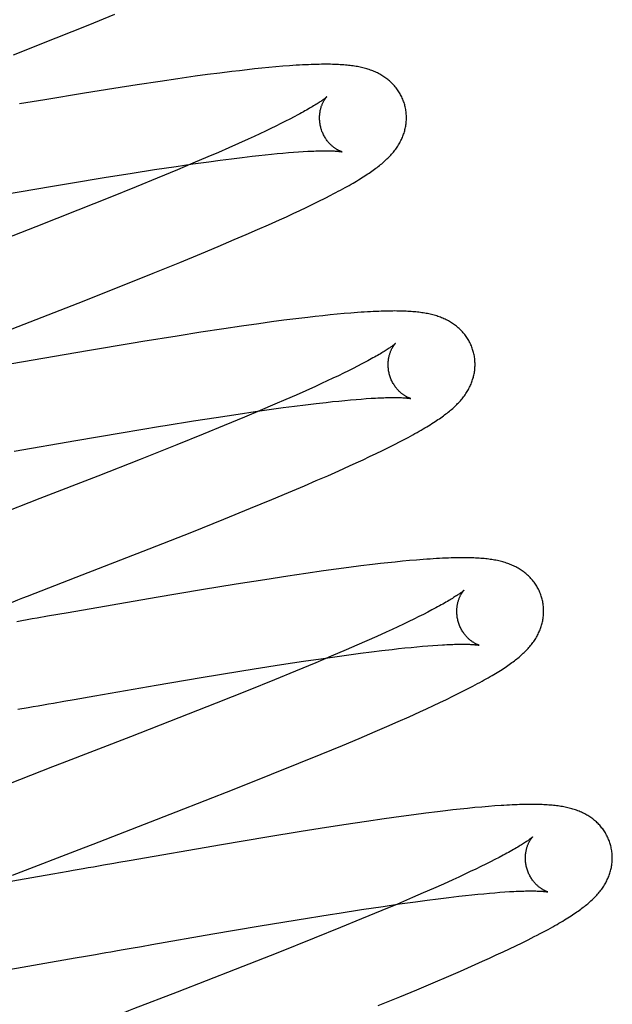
# Model space of a CAD drawing. Header units: inches. Extents: x 0 to 184, y 0 to 119.
# Tile 22 of 113: x 93 to 93.136, y 39.495 to 39.722. Entities that reach past the tile are written whole.
import ezdxf

# ---------------------------------------------------------------- set-up
doc = ezdxf.new("R2010")
doc.units = ezdxf.units.IN
doc.header["$LTSCALE"] = 10.121375
doc.header["$MEASUREMENT"] = 0
doc.linetypes.add('HIDDEN', pattern=[0.2, 0.1, -0.1])
doc.layers.add('DEFAULT_2', color=8, linetype='HIDDEN')

msp = doc.modelspace()

# ---------------------------------------------------------------- linework, layer by layer
at = {"layer": 'DEFAULT_2', "color": 8, "linetype": 'HIDDEN'}
for p, q in [((93.01571, 39.72067), (93.02183, 39.72317)), ((93.00832, 39.71771), (93.01571, 39.72067)), ((92.99851, 39.71383), (93.00832, 39.71771)), ((93.04603, 39.70963), (93.04321, 39.70927)), ((93.04877, 39.70997), (93.04603, 39.70963)), ((93.05055, 39.71018), (93.04877, 39.70997)), ((93.0523, 39.71038), (93.05055, 39.71018)), ((93.05401, 39.71057), (93.0523, 39.71038)), ((93.05568, 39.71074), (93.05401, 39.71057)), ((93.05731, 39.7109), (93.05568, 39.71074)), ((93.05892, 39.71105), (93.05731, 39.7109)), ((93.06051, 39.71118), (93.05892, 39.71105)), ((93.03227, 39.70772), (93.02701, 39.70693)), ((93.03636, 39.70832), (93.03227, 39.70772)), ((93.04032, 39.70888), (93.03636, 39.70832)), ((93.04321, 39.70927), (93.04032, 39.70888)), ((93.0149, 39.70501), (93.00573, 39.70349)), ((93.02159, 39.70608), (93.0149, 39.70501)), ((93.02701, 39.70693), (93.02159, 39.70608)), ((93.00573, 39.70349), (92.99989, 39.70251)), ((93.06111, 39.69853), (93.06004, 39.69799)), ((93.06213, 39.69905), (93.06111, 39.69853)), ((93.06309, 39.69954), (93.06213, 39.69905)), ((93.06399, 39.70002), (93.06309, 39.69954)), ((93.0565, 39.69627), (93.05521, 39.69567)), ((93.05773, 39.69686), (93.0565, 39.69627)), ((93.05891, 39.69744), (93.05773, 39.69686)), ((93.06004, 39.69799), (93.05891, 39.69744)), ((93.0525, 39.69441), (93.05033, 39.69343)), ((93.05388, 39.69505), (93.0525, 39.69441)), ((93.05521, 39.69567), (93.05388, 39.69505)), ((93.0457, 39.69138), (93.04324, 39.69032)), ((93.04806, 39.69242), (93.0457, 39.69138)), ((93.05033, 39.69343), (93.04806, 39.69242)), ((93.06055, 39.69121), (93.0618, 39.69132)), ((93.0618, 39.69132), (93.063, 39.69141)), ((93.063, 39.69141), (93.06413, 39.69149)), ((93.06413, 39.69149), (93.06522, 39.69156)), ((93.03978, 39.6887), (93.04346, 39.68922)), ((93.04324, 39.69032), (93.03982, 39.68885)), ((93.04346, 39.68922), (93.04611, 39.68957)), ((93.04611, 39.68957), (93.04867, 39.6899)), ((93.04867, 39.6899), (93.05113, 39.69021)), ((93.05113, 39.69021), (93.05349, 39.69049)), ((93.05349, 39.69049), (93.055, 39.69066)), ((93.055, 39.69066), (93.05647, 39.69081)), ((93.05647, 39.69081), (93.05788, 39.69096)), ((93.05788, 39.69096), (93.05924, 39.69109)), ((93.05924, 39.69109), (93.06055, 39.69121)), ((93.02581, 39.6866), (93.03098, 39.6874)), ((93.03098, 39.6874), (93.03595, 39.68815)), ((93.03625, 39.68735), (93.03159, 39.68542)), ((93.03595, 39.68815), (93.03978, 39.6887)), ((93.03982, 39.68885), (93.03625, 39.68735)), ((93.01162, 39.6843), (93.01938, 39.68557)), ((93.01938, 39.68557), (93.02581, 39.6866)), ((93.03159, 39.68542), (93.02674, 39.68343)), ((92.99667, 39.68176), (93.00708, 39.68354)), ((93.00708, 39.68354), (93.01162, 39.6843)), ((93.02674, 39.68343), (93.0207, 39.68099)), ((93.0207, 39.68099), (93.01337, 39.67807)), ((93.06738, 39.67942), (93.06882, 39.68013)), ((93.06882, 39.68013), (93.07022, 39.68083)), ((93.07022, 39.68083), (93.07152, 39.68149)), ((93.01337, 39.67807), (93.00364, 39.67423)), ((93.06291, 39.67729), (93.06443, 39.67801)), ((93.06443, 39.67801), (93.06592, 39.67872)), ((93.06592, 39.67872), (93.06738, 39.67942)), ((93.05725, 39.67472), (93.05973, 39.67584)), ((93.05973, 39.67584), (93.06134, 39.67657)), ((93.06134, 39.67657), (93.06291, 39.67729)), ((93.00364, 39.67423), (92.99142, 39.66947)), ((93.05206, 39.67244), (93.05469, 39.67359)), ((93.05469, 39.67359), (93.05725, 39.67472)), ((93.04563, 39.6697), (93.04935, 39.67128)), ((93.04935, 39.67128), (93.05206, 39.67244)), ((93.04178, 39.66809), (93.04563, 39.6697)), ((93.03682, 39.66605), (93.04178, 39.66809)), ((93.03066, 39.66354), (93.03682, 39.66605)), ((93.02324, 39.66057), (93.03066, 39.66354)), ((93.0134, 39.65668), (93.02324, 39.66057)), ((92.99546, 39.64969), (93.0134, 39.65668)), ((93.06354, 39.65306), (93.06078, 39.65271)), ((93.06623, 39.65338), (93.06354, 39.65306)), ((93.06797, 39.65358), (93.06623, 39.65338)), ((93.06969, 39.65377), (93.06797, 39.65358)), ((93.07137, 39.65394), (93.06969, 39.65377)), ((93.07301, 39.6541), (93.07137, 39.65394)), ((93.0746, 39.65425), (93.07301, 39.6541)), ((93.07618, 39.65438), (93.0746, 39.65425)), ((93.04691, 39.65076), (93.04162, 39.64996)), ((93.05103, 39.65137), (93.04691, 39.65076)), ((93.05502, 39.65193), (93.05103, 39.65137)), ((93.05794, 39.65233), (93.05502, 39.65193)), ((93.06078, 39.65271), (93.05794, 39.65233)), ((93.03617, 39.6491), (93.02833, 39.64783)), ((93.04162, 39.64996), (93.03617, 39.6491)), ((93.02604, 39.64746), (93.01559, 39.6457)), ((93.02833, 39.64783), (93.02604, 39.64746)), ((93.01559, 39.6457), (92.99543, 39.64222)), ((93.0767, 39.64163), (93.07562, 39.64109)), ((93.07773, 39.64216), (93.0767, 39.64163)), ((93.0787, 39.64266), (93.07773, 39.64216)), ((93.07961, 39.64314), (93.0787, 39.64266)), ((93.07205, 39.63937), (93.07075, 39.63876)), ((93.07329, 39.63996), (93.07205, 39.63937)), ((93.07448, 39.64054), (93.07329, 39.63996)), ((93.07562, 39.64109), (93.07448, 39.64054)), ((93.06802, 39.6375), (93.06584, 39.63651)), ((93.06941, 39.63814), (93.06802, 39.6375)), ((93.07075, 39.63876), (93.06941, 39.63814)), ((93.06356, 39.6355), (93.06118, 39.63446)), ((93.06584, 39.63651), (93.06356, 39.6355)), ((93.07856, 39.6346), (93.07972, 39.63469)), ((93.07972, 39.63469), (93.08082, 39.63476)), ((93.05871, 39.63339), (93.05528, 39.63192)), ((93.0579, 39.63224), (93.06061, 39.63261)), ((93.06118, 39.63446), (93.05871, 39.63339)), ((93.06061, 39.63261), (93.06323, 39.63295)), ((93.06323, 39.63295), (93.06575, 39.63327)), ((93.06575, 39.63327), (93.06816, 39.63356)), ((93.06816, 39.63356), (93.07048, 39.63383)), ((93.07048, 39.63383), (93.07196, 39.63399)), ((93.07196, 39.63399), (93.07338, 39.63414)), ((93.07338, 39.63414), (93.07476, 39.63427)), ((93.07476, 39.63427), (93.07608, 39.6344)), ((93.07608, 39.6344), (93.07735, 39.63451)), ((93.07735, 39.63451), (93.07856, 39.6346)), ((93.03995, 39.62955), (93.0452, 39.63037)), ((93.0452, 39.63037), (93.05025, 39.63114)), ((93.0517, 39.63042), (93.04703, 39.62848)), ((93.05025, 39.63114), (93.05415, 39.63171)), ((93.05528, 39.63192), (93.0517, 39.63042)), ((93.05415, 39.63171), (93.0579, 39.63224)), ((93.03344, 39.6285), (93.03995, 39.62955)), ((93.04703, 39.62848), (93.04217, 39.62649)), ((93.01286, 39.62504), (93.02331, 39.62682)), ((93.04217, 39.62649), (93.03611, 39.62404)), ((92.99868, 39.62258), (93.01286, 39.62504)), ((93.03611, 39.62404), (93.02771, 39.6207)), ((93.08343, 39.62276), (93.08486, 39.62346)), ((93.08486, 39.62346), (93.08624, 39.62415)), ((93.08624, 39.62415), (93.08754, 39.62482)), ((93.07897, 39.62063), (93.08049, 39.62134)), ((93.08049, 39.62134), (93.08197, 39.62205)), ((93.08197, 39.62205), (93.08343, 39.62276)), ((93.02771, 39.6207), (93.01793, 39.61685)), ((93.07337, 39.61808), (93.07583, 39.61919)), ((93.07583, 39.61919), (93.07742, 39.61991)), ((93.07742, 39.61991), (93.07897, 39.62063)), ((93.01793, 39.61685), (93.00458, 39.61166)), ((93.06821, 39.61581), (93.07083, 39.61695)), ((93.07083, 39.61695), (93.07337, 39.61808)), ((93.06181, 39.61308), (93.06551, 39.61465)), ((93.06551, 39.61465), (93.06821, 39.61581)), ((93.05799, 39.61147), (93.06181, 39.61308)), ((93.05306, 39.60944), (93.05799, 39.61147)), ((93.04693, 39.60694), (93.05306, 39.60944)), ((93.03954, 39.60398), (93.04693, 39.60694)), ((93.02974, 39.6001), (93.03954, 39.60398)), ((93.01298, 39.59357), (93.02974, 39.6001)), ((93.07846, 39.59616), (93.07567, 39.5958)), ((93.08118, 39.59649), (93.07846, 39.59616)), ((93.08295, 39.5967), (93.08118, 39.59649)), ((93.08469, 39.59689), (93.08295, 39.5967)), ((93.08638, 39.59707), (93.08469, 39.59689)), ((93.08803, 39.59724), (93.08638, 39.59707)), ((93.08965, 39.59739), (93.08803, 39.59724)), ((93.09125, 39.59753), (93.08965, 39.59739)), ((93.06168, 39.59382), (93.05635, 39.593)), ((93.06583, 39.59443), (93.06168, 39.59382)), ((93.06986, 39.59501), (93.06583, 39.59443)), ((93.0728, 39.59542), (93.06986, 39.59501)), ((93.07567, 39.5958), (93.0728, 39.59542)), ((93.04975, 39.59196), (93.04182, 39.59066)), ((93.05635, 39.593), (93.04975, 39.59196)), ((93.04182, 39.59066), (93.03135, 39.5889)), ((93.03135, 39.5889), (93.01115, 39.58541)), ((93.00877, 39.585), (93.00639, 39.58458)), ((93.01115, 39.58541), (93.00877, 39.585)), ((93.09286, 39.58503), (93.0918, 39.5845)), ((93.09387, 39.58555), (93.09286, 39.58503)), ((93.09482, 39.58604), (93.09387, 39.58555)), ((93.09571, 39.58652), (93.09482, 39.58604)), ((93.00639, 39.58458), (93.00402, 39.58417)), ((93.08827, 39.58278), (93.087, 39.58218)), ((93.0895, 39.58337), (93.08827, 39.58278)), ((93.09068, 39.58394), (93.0895, 39.58337)), ((93.0918, 39.5845), (93.09068, 39.58394)), ((93.08429, 39.58093), (93.08213, 39.57995)), ((93.08567, 39.58156), (93.08429, 39.58093)), ((93.087, 39.58218), (93.08567, 39.58156)), ((93.07987, 39.57894), (93.07751, 39.5779)), ((93.08213, 39.57995), (93.07987, 39.57894)), ((93.07505, 39.57683), (93.07164, 39.57537)), ((93.07299, 39.57535), (93.07572, 39.57573)), ((93.07751, 39.5779), (93.07505, 39.57683)), ((93.07572, 39.57573), (93.07835, 39.57608)), ((93.07835, 39.57608), (93.08089, 39.5764)), ((93.08089, 39.5764), (93.08333, 39.5767)), ((93.08333, 39.5767), (93.08567, 39.57697)), ((93.08567, 39.57697), (93.08716, 39.57714)), ((93.08716, 39.57714), (93.08861, 39.57729)), ((93.08861, 39.57729), (93.09001, 39.57743)), ((93.09001, 39.57743), (93.09135, 39.57756)), ((93.09135, 39.57756), (93.09264, 39.57767)), ((93.09264, 39.57767), (93.09387, 39.57778)), ((93.09387, 39.57778), (93.09505, 39.57786)), ((93.09505, 39.57786), (93.09616, 39.57794)), ((93.0539, 39.57246), (93.06023, 39.57346)), ((93.06023, 39.57346), (93.0653, 39.57424)), ((93.06807, 39.57387), (93.06342, 39.57194)), ((93.0653, 39.57424), (93.06922, 39.57481)), ((93.07164, 39.57537), (93.06807, 39.57387)), ((93.06922, 39.57481), (93.07299, 39.57535)), ((93.04172, 39.57047), (93.05064, 39.57194)), ((93.05064, 39.57194), (93.0539, 39.57246)), ((93.06342, 39.57194), (93.05857, 39.56995)), ((93.03137, 39.56872), (93.04172, 39.57047)), ((93.05857, 39.56995), (93.05252, 39.5675)), ((93.01725, 39.56627), (93.03137, 39.56872)), ((93.05252, 39.5675), (93.0452, 39.56458)), ((93.09964, 39.56617), (93.10104, 39.56686)), ((93.10104, 39.56686), (93.10237, 39.56754)), ((93.10237, 39.56754), (93.10362, 39.56818)), ((93.00778, 39.56462), (93.01014, 39.56503)), ((93.01014, 39.56503), (93.01251, 39.56545)), ((93.01251, 39.56545), (93.01725, 39.56627)), ((93.0452, 39.56458), (93.03655, 39.56117)), ((93.09515, 39.56402), (93.09667, 39.56474)), ((93.09667, 39.56474), (93.09817, 39.56545)), ((93.09817, 39.56545), (93.09964, 39.56617)), ((92.99955, 39.56318), (93.00189, 39.56359)), ((93.08957, 39.56147), (93.09202, 39.56257)), ((93.09202, 39.56257), (93.0936, 39.5633)), ((93.0936, 39.5633), (93.09515, 39.56402)), ((93.03655, 39.56117), (93.02546, 39.55684)), ((93.08443, 39.5592), (93.08704, 39.56035)), ((93.08704, 39.56035), (93.08957, 39.56147)), ((93.07804, 39.55647), (93.08174, 39.55804)), ((93.08174, 39.55804), (93.08443, 39.5592)), ((93.07423, 39.55487), (93.07804, 39.55647)), ((93.0693, 39.55283), (93.07423, 39.55487)), ((93.05792, 39.54822), (93.06421, 39.55076)), ((93.06421, 39.55076), (93.0693, 39.55283)), ((93.00752, 39.5499), (92.98892, 39.54269)), ((93.04928, 39.54479), (93.05792, 39.54822)), ((93.03594, 39.53956), (93.04928, 39.54479)), ((93.01684, 39.53216), (93.03594, 39.53956)), ((93.09614, 39.5396), (93.09341, 39.53926)), ((93.09791, 39.53981), (93.09614, 39.5396)), ((93.09965, 39.54001), (93.09791, 39.53981)), ((93.10134, 39.54019), (93.09965, 39.54001)), ((93.10301, 39.54037), (93.10134, 39.54019)), ((93.10466, 39.54053), (93.10301, 39.54037)), ((93.10628, 39.54068), (93.10466, 39.54053)), ((93.10784, 39.54081), (93.10628, 39.54068)), ((93.10933, 39.54092), (93.10784, 39.54081)), ((93.07975, 39.53737), (93.07452, 39.53658)), ((93.0838, 39.53796), (93.07975, 39.53737)), ((93.08774, 39.53851), (93.0838, 39.53796)), ((93.09062, 39.5389), (93.08774, 39.53851)), ((93.09341, 39.53926), (93.09062, 39.5389)), ((93.06472, 39.53503), (93.05683, 39.53374)), ((93.06913, 39.53574), (93.06472, 39.53503)), ((93.07452, 39.53658), (93.06913, 39.53574)), ((93.05683, 39.53374), (93.04641, 39.53199)), ((93.04641, 39.53199), (93.02515, 39.52831)), ((93.02515, 39.52831), (93.02279, 39.5279)), ((93.10932, 39.52858), (93.1083, 39.52806)), ((93.11029, 39.52908), (93.10932, 39.52858)), ((93.1112, 39.52956), (93.11029, 39.52908)), ((93.01108, 39.52585), (93.00762, 39.52524)), ((93.10489, 39.52639), (93.10365, 39.5258)), ((93.10608, 39.52696), (93.10489, 39.52639)), ((93.10722, 39.52752), (93.10608, 39.52696)), ((93.1083, 39.52806), (93.10722, 39.52752)), ((93.00762, 39.52524), (92.99417, 39.52291)), ((93.09962, 39.52393), (93.09745, 39.52294)), ((93.10101, 39.52456), (93.09962, 39.52393)), ((93.10236, 39.52519), (93.10101, 39.52456)), ((93.10365, 39.5258), (93.10236, 39.52519)), ((93.09517, 39.52193), (93.09279, 39.52089)), ((93.09745, 39.52294), (93.09517, 39.52193)), ((93.09032, 39.51982), (93.08689, 39.51835)), ((93.09279, 39.52089), (93.09032, 39.51982)), ((93.09105, 39.51887), (93.09369, 39.51923)), ((93.09369, 39.51923), (93.09624, 39.51955)), ((93.09624, 39.51955), (93.09869, 39.51986)), ((93.09869, 39.51986), (93.10103, 39.52013)), ((93.10103, 39.52013), (93.10254, 39.5203)), ((93.10254, 39.5203), (93.10399, 39.52046)), ((93.10399, 39.52046), (93.1054, 39.5206)), ((93.1054, 39.5206), (93.10675, 39.52073)), ((93.10675, 39.52073), (93.10805, 39.52085)), ((93.10805, 39.52085), (93.10929, 39.52095)), ((93.10929, 39.52095), (93.11048, 39.52105)), ((93.11048, 39.52105), (93.11161, 39.52113)), ((93.11161, 39.52113), (93.11268, 39.5212)), ((93.07348, 39.51627), (93.07863, 39.51707)), ((93.07863, 39.51707), (93.08358, 39.51781)), ((93.08331, 39.51685), (93.07865, 39.51491)), ((93.08689, 39.51835), (93.08331, 39.51685)), ((93.08358, 39.51781), (93.08739, 39.51836)), ((93.08739, 39.51836), (93.09105, 39.51887)), ((93.05483, 39.51323), (93.0638, 39.51472)), ((93.0638, 39.51472), (93.07137, 39.51594)), ((93.07137, 39.51594), (93.07348, 39.51627)), ((93.07865, 39.51491), (93.07378, 39.51292)), ((93.04444, 39.51146), (93.05483, 39.51323)), ((93.07378, 39.51292), (93.06773, 39.51048)), ((93.03035, 39.50901), (93.04444, 39.51146)), ((93.06773, 39.51048), (93.05933, 39.50713)), ((93.11558, 39.50945), (93.11697, 39.51014)), ((93.11697, 39.51014), (93.11834, 39.51084)), ((93.02328, 39.50778), (93.02563, 39.50819)), ((93.02563, 39.50819), (93.02799, 39.5086)), ((93.02799, 39.5086), (93.03035, 39.50901)), ((93.11118, 39.50734), (93.11269, 39.50805)), ((93.11269, 39.50805), (93.11415, 39.50876)), ((93.11415, 39.50876), (93.11558, 39.50945)), ((92.99358, 39.50261), (93.01276, 39.50593)), ((93.01276, 39.50593), (93.01508, 39.50634)), ((93.01508, 39.50634), (93.01741, 39.50675)), ((93.05933, 39.50713), (93.04955, 39.50329)), ((93.10644, 39.50516), (93.10806, 39.5059)), ((93.10806, 39.5059), (93.10964, 39.50662)), ((93.10964, 39.50662), (93.11118, 39.50734)), ((93.04955, 39.50329), (93.0362, 39.49809)), ((93.10138, 39.50292), (93.10395, 39.50405)), ((93.10395, 39.50405), (93.10644, 39.50516)), ((93.09509, 39.50021), (93.09874, 39.50177)), ((93.09874, 39.50177), (93.10138, 39.50292)), ((93.08745, 39.49701), (93.09133, 39.49863)), ((93.09133, 39.49863), (93.09509, 39.50021)), ((93.08245, 39.49496), (93.08745, 39.49701))]:
    msp.add_line(p, q, dxfattribs=at)
for points in [[(93.08855, 39.70233), (93.08848, 39.70256), (93.0884, 39.70282), (93.08831, 39.70309), (93.08821, 39.70335), (93.0881, 39.70361), (93.08799, 39.70387), (93.08788, 39.70412), (93.08775, 39.70437), (93.08762, 39.70462), (93.08749, 39.70486), (93.08735, 39.7051), (93.0872, 39.70534), (93.08705, 39.70557), (93.08689, 39.7058), (93.08673, 39.70602), (93.08656, 39.70624), (93.08639, 39.70645), (93.08621, 39.70666), (93.08603, 39.70686), (93.08585, 39.70706), (93.08566, 39.70726), (93.08547, 39.70745), (93.08527, 39.70763), (93.08507, 39.70781), (93.08486, 39.70799), (93.08465, 39.70816), (93.08444, 39.70832), (93.08422, 39.70849), (93.084, 39.70864), (93.08377, 39.7088), (93.08354, 39.70895), (93.0833, 39.7091), (93.08305, 39.70924), (93.08281, 39.70938), (93.08255, 39.70952), (93.0823, 39.70965), (93.08204, 39.70977), (93.08177, 39.70989), (93.08151, 39.71), (93.08124, 39.71011), (93.08096, 39.71022), (93.08068, 39.71032), (93.0804, 39.71042), (93.08011, 39.71051), (93.07982, 39.7106), (93.07953, 39.71069), (93.07923, 39.71077), (93.07893, 39.71084), (93.07862, 39.71091), (93.07831, 39.71098), (93.07799, 39.71105), (93.07767, 39.71111), (93.07735, 39.71116), (93.07702, 39.71122), (93.07668, 39.71127), (93.07634, 39.71131), (93.076, 39.71136), (93.07564, 39.7114), (93.07528, 39.71143), (93.0749, 39.71147), (93.07452, 39.7115), (93.07413, 39.71153), (93.07372, 39.71156), (93.0733, 39.71158), (93.07287, 39.7116), (93.07242, 39.71161), (93.07196, 39.71163), (93.07149, 39.71164), (93.071, 39.71164), (93.07049, 39.71165), (93.06996, 39.71165), (93.06942, 39.71164), (93.06886, 39.71163), (93.06828, 39.71162), (93.06768, 39.7116), (93.06706, 39.71158), (93.06642, 39.71156), (93.06575, 39.71153), (93.06505, 39.71149), (93.06434, 39.71145), (93.0636, 39.71141), (93.06285, 39.71136), (93.06208, 39.71131), (93.06051, 39.71118)], [(93.07062, 39.70417), (93.07061, 39.70416), (93.0706, 39.70414), (93.07057, 39.70412), (93.07054, 39.7041), (93.07051, 39.70406), (93.07046, 39.70402), (93.0704, 39.70398), (93.07034, 39.70392), (93.07027, 39.70386), (93.07018, 39.7038), (93.07008, 39.70372), (93.06998, 39.70364), (93.06985, 39.70355), (93.06972, 39.70345), (93.06957, 39.70335), (93.06941, 39.70323), (93.06923, 39.70311), (93.06904, 39.70298), (93.06884, 39.70285), (93.06862, 39.70271), (93.06839, 39.70256), (93.06814, 39.7024), (93.06787, 39.70224), (93.0676, 39.70206), (93.0673, 39.70189), (93.06699, 39.70171), (93.06667, 39.70152), (93.06633, 39.70132), (93.06598, 39.70112), (93.06561, 39.70091), (93.06523, 39.7007), (93.06483, 39.70048), (93.06442, 39.70025), (93.06399, 39.70002)], [(93.06928, 39.69697), (93.06922, 39.69718), (93.06916, 39.69742), (93.06911, 39.69766), (93.06907, 39.69791), (93.06904, 39.69815), (93.06901, 39.69839), (93.06899, 39.69863), (93.06897, 39.69887), (93.06896, 39.6991), (93.06896, 39.69933), (93.06896, 39.69956), (93.06897, 39.69979), (93.06899, 39.70001), (93.06901, 39.70022), (93.06904, 39.70043), (93.06907, 39.70063), (93.0691, 39.70083), (93.06914, 39.70102), (93.06918, 39.70121), (93.06922, 39.70139), (93.06927, 39.70157), (93.06932, 39.70173), (93.06937, 39.7019), (93.06942, 39.70205), (93.06948, 39.7022), (93.06953, 39.70235), (93.06959, 39.70249), (93.06965, 39.70262), (93.06971, 39.70275), (93.06976, 39.70287), (93.06982, 39.70298), (93.06988, 39.7031), (93.06994, 39.7032), (93.07, 39.7033), (93.07005, 39.7034), (93.07011, 39.70349), (93.07016, 39.70357), (93.07021, 39.70365), (93.07027, 39.70372), (93.07031, 39.70379), (93.07036, 39.70385), (93.0704, 39.70391), (93.07044, 39.70396), (93.07048, 39.70401), (93.07052, 39.70405), (93.07054, 39.70408), (93.07057, 39.70411), (93.07059, 39.70413), (93.07061, 39.70415), (93.07062, 39.70416), (93.07062, 39.70417)], [(93.08352, 39.68899), (93.08377, 39.6892), (93.08401, 39.68942), (93.08425, 39.68963), (93.08448, 39.68985), (93.08471, 39.69007), (93.08493, 39.69029), (93.08514, 39.69052), (93.08535, 39.69074), (93.08555, 39.69097), (93.08575, 39.69119), (93.08594, 39.69142), (93.08613, 39.69165), (93.08631, 39.69189), (93.08648, 39.69212), (93.08665, 39.69236), (93.08682, 39.6926), (93.08697, 39.69284), (93.08713, 39.69308), (93.08727, 39.69332), (93.08741, 39.69357), (93.08755, 39.69382), (93.08768, 39.69407), (93.0878, 39.69432), (93.08791, 39.69457), (93.08802, 39.69482), (93.08813, 39.69507), (93.08822, 39.69532), (93.08831, 39.69558), (93.0884, 39.69583), (93.08848, 39.69609), (93.08855, 39.69635), (93.08862, 39.69661), (93.08868, 39.69688), (93.08874, 39.69714), (93.08879, 39.69741), (93.08883, 39.69768), (93.08887, 39.69795), (93.0889, 39.69823), (93.08892, 39.6985), (93.08894, 39.69878), (93.08895, 39.69905), (93.08895, 39.69933), (93.08895, 39.69961), (93.08894, 39.69989), (93.08892, 39.70016), (93.0889, 39.70044), (93.08887, 39.70072), (93.08883, 39.701), (93.08878, 39.70127), (93.08873, 39.70155), (93.08867, 39.70182), (93.08861, 39.70209), (93.08855, 39.70233)], [(93.07412, 39.6915), (93.07413, 39.6915), (93.07414, 39.6915), (93.07414, 39.6915), (93.07412, 39.6915), (93.0741, 39.69151), (93.07407, 39.69152), (93.07403, 39.69153), (93.07399, 39.69155), (93.07394, 39.69156), (93.07388, 39.69158), (93.07382, 39.69161), (93.07375, 39.69164), (93.07368, 39.69167), (93.0736, 39.6917), (93.07352, 39.69174), (93.07343, 39.69178), (93.07334, 39.69182), (93.07325, 39.69187), (93.07315, 39.69192), (93.07305, 39.69198), (93.07295, 39.69204), (93.07284, 39.69211), (93.07273, 39.69217), (93.07262, 39.69225), (93.0725, 39.69233), (93.07238, 39.69241), (93.07226, 39.6925), (93.07214, 39.6926), (93.07202, 39.6927), (93.07189, 39.69281), (93.07176, 39.69292), (93.07163, 39.69304), (93.0715, 39.69316), (93.07137, 39.69329), (93.07124, 39.69343), (93.07111, 39.69358), (93.07098, 39.69373), (93.07085, 39.69389), (93.07072, 39.69405), (93.07059, 39.69423), (93.07047, 39.69441), (93.07034, 39.69459), (93.07022, 39.69479), (93.0701, 39.69499), (93.06999, 39.69519), (93.06988, 39.6954), (93.06978, 39.69562), (93.06968, 39.69584), (93.06958, 39.69606), (93.0695, 39.69629), (93.06941, 39.69653), (93.06934, 39.69676), (93.06928, 39.69697)], [(93.06522, 39.69156), (93.06624, 39.69162), (93.06672, 39.69164), (93.0672, 39.69167), (93.06765, 39.69168), (93.06809, 39.6917), (93.06852, 39.69171), (93.06893, 39.69172), (93.06932, 39.69173), (93.0697, 39.69173), (93.07006, 39.69174), (93.0704, 39.69174), (93.07073, 39.69174), (93.07104, 39.69173), (93.07134, 39.69173), (93.07162, 39.69172), (93.07188, 39.69171), (93.07213, 39.6917), (93.07236, 39.69169), (93.07258, 39.69168), (93.07278, 39.69166), (93.07296, 39.69165), (93.07313, 39.69163), (93.07329, 39.69162), (93.07343, 39.6916), (93.07356, 39.69159), (93.07367, 39.69158), (93.07377, 39.69156), (93.07386, 39.69155), (93.07393, 39.69154), (93.07399, 39.69153), (93.07404, 39.69152), (93.07408, 39.69151), (93.07411, 39.69151), (93.07412, 39.6915)], [(93.07152, 39.68149), (93.07213, 39.68181), (93.07271, 39.68211), (93.07327, 39.68241), (93.0738, 39.6827), (93.07432, 39.68298), (93.07482, 39.68325), (93.0753, 39.68352), (93.07577, 39.68378), (93.07622, 39.68404), (93.07666, 39.68429), (93.07708, 39.68454), (93.07749, 39.68478), (93.07789, 39.68502), (93.07828, 39.68526), (93.07865, 39.68549), (93.07902, 39.68572), (93.07937, 39.68595), (93.07972, 39.68617), (93.08006, 39.6864), (93.08039, 39.68662), (93.08071, 39.68684), (93.08102, 39.68706), (93.08133, 39.68727), (93.08163, 39.68749), (93.08192, 39.6877), (93.0822, 39.68792), (93.08248, 39.68813), (93.08275, 39.68834), (93.08301, 39.68856), (93.08327, 39.68877), (93.08352, 39.68899)], [(93.10434, 39.64554), (93.10427, 39.64576), (93.10419, 39.64603), (93.1041, 39.6463), (93.104, 39.64656), (93.10389, 39.64682), (93.10378, 39.64707), (93.10367, 39.64733), (93.10354, 39.64758), (93.10342, 39.64783), (93.10328, 39.64807), (93.10314, 39.64831), (93.10299, 39.64854), (93.10284, 39.64877), (93.10269, 39.649), (93.10252, 39.64922), (93.10236, 39.64944), (93.10219, 39.64966), (93.10201, 39.64986), (93.10183, 39.65007), (93.10164, 39.65027), (93.10145, 39.65046), (93.10126, 39.65065), (93.10106, 39.65084), (93.10086, 39.65102), (93.10066, 39.65119), (93.10045, 39.65136), (93.10024, 39.65153), (93.10002, 39.65169), (93.0998, 39.65185), (93.09957, 39.652), (93.09934, 39.65215), (93.0991, 39.6523), (93.09885, 39.65245), (93.09861, 39.65258), (93.09835, 39.65272), (93.0981, 39.65285), (93.09784, 39.65297), (93.09758, 39.65309), (93.09731, 39.65321), (93.09704, 39.65332), (93.09677, 39.65342), (93.09649, 39.65353), (93.0962, 39.65362), (93.09592, 39.65372), (93.09563, 39.65381), (93.09533, 39.65389), (93.09504, 39.65397), (93.09473, 39.65405), (93.09443, 39.65412), (93.09412, 39.65419), (93.0938, 39.65425), (93.09348, 39.65431), (93.09316, 39.65437), (93.09283, 39.65442), (93.0925, 39.65447), (93.09217, 39.65452), (93.09183, 39.65456), (93.09148, 39.6546), (93.09113, 39.65464), (93.09078, 39.65467), (93.09041, 39.6547), (93.09004, 39.65473), (93.08966, 39.65476), (93.08927, 39.65478), (93.08888, 39.6548), (93.08847, 39.65481), (93.08805, 39.65483), (93.08763, 39.65484), (93.08719, 39.65485), (93.08674, 39.65485), (93.08628, 39.65486), (93.0858, 39.65485), (93.08531, 39.65485), (93.0848, 39.65484), (93.08427, 39.65483), (93.08373, 39.65482), (93.08316, 39.6548), (93.08257, 39.65478), (93.08196, 39.65476), (93.08133, 39.65473), (93.08066, 39.65469), (93.07997, 39.65465), (93.07925, 39.65461), (93.0785, 39.65456), (93.07773, 39.6545), (93.07618, 39.65438)], [(93.08641, 39.64737), (93.0864, 39.64737), (93.08639, 39.64735), (93.08636, 39.64733), (93.08633, 39.6473), (93.08629, 39.64727), (93.08624, 39.64722), (93.08618, 39.64717), (93.08611, 39.64712), (93.08603, 39.64705), (93.08594, 39.64698), (93.08584, 39.6469), (93.08572, 39.64682), (93.08559, 39.64672), (93.08545, 39.64662), (93.0853, 39.64651), (93.08513, 39.64639), (93.08495, 39.64627), (93.08475, 39.64614), (93.08454, 39.646), (93.08432, 39.64586), (93.08408, 39.6457), (93.08383, 39.64554), (93.08356, 39.64538), (93.08327, 39.6452), (93.08297, 39.64503), (93.08266, 39.64484), (93.08233, 39.64465), (93.08199, 39.64445), (93.08163, 39.64425), (93.08125, 39.64404), (93.08086, 39.64382), (93.08046, 39.6436), (93.08004, 39.64337), (93.07961, 39.64314)], [(93.08507, 39.64018), (93.08501, 39.64039), (93.08496, 39.64063), (93.08491, 39.64087), (93.08486, 39.64112), (93.08483, 39.64136), (93.0848, 39.6416), (93.08478, 39.64184), (93.08476, 39.64208), (93.08475, 39.64231), (93.08475, 39.64254), (93.08475, 39.64277), (93.08476, 39.64299), (93.08478, 39.64321), (93.0848, 39.64343), (93.08483, 39.64364), (93.08486, 39.64384), (93.08489, 39.64404), (93.08493, 39.64423), (93.08497, 39.64442), (93.08501, 39.6446), (93.08506, 39.64477), (93.08511, 39.64494), (93.08516, 39.6451), (93.08521, 39.64526), (93.08527, 39.64541), (93.08532, 39.64555), (93.08538, 39.64569), (93.08544, 39.64583), (93.0855, 39.64595), (93.08555, 39.64608), (93.08561, 39.64619), (93.08567, 39.6463), (93.08573, 39.64641), (93.08579, 39.64651), (93.08584, 39.6466), (93.0859, 39.64669), (93.08595, 39.64678), (93.086, 39.64686), (93.08606, 39.64693), (93.0861, 39.647), (93.08615, 39.64706), (93.08619, 39.64712), (93.08623, 39.64717), (93.08627, 39.64722), (93.08631, 39.64726), (93.08634, 39.64729), (93.08636, 39.64732), (93.08638, 39.64734), (93.0864, 39.64736), (93.08641, 39.64737), (93.08641, 39.64738)], [(93.09935, 39.63222), (93.0996, 39.63244), (93.09984, 39.63265), (93.10007, 39.63287), (93.1003, 39.63309), (93.10052, 39.63331), (93.10074, 39.63353), (93.10095, 39.63375), (93.10116, 39.63398), (93.10136, 39.6342), (93.10156, 39.63443), (93.10175, 39.63466), (93.10194, 39.63489), (93.10212, 39.63512), (93.10229, 39.63535), (93.10246, 39.63559), (93.10262, 39.63583), (93.10278, 39.63607), (93.10293, 39.63631), (93.10308, 39.63655), (93.10322, 39.6368), (93.10335, 39.63705), (93.10348, 39.6373), (93.1036, 39.63755), (93.10371, 39.6378), (93.10382, 39.63805), (93.10392, 39.6383), (93.10402, 39.63855), (93.10411, 39.6388), (93.10419, 39.63906), (93.10427, 39.63932), (93.10435, 39.63958), (93.10441, 39.63984), (93.10447, 39.6401), (93.10453, 39.64037), (93.10458, 39.64063), (93.10462, 39.6409), (93.10466, 39.64117), (93.10469, 39.64145), (93.10471, 39.64172), (93.10473, 39.64199), (93.10474, 39.64227), (93.10474, 39.64255), (93.10474, 39.64282), (93.10473, 39.6431), (93.10471, 39.64338), (93.10469, 39.64366), (93.10466, 39.64393), (93.10462, 39.64421), (93.10458, 39.64448), (93.10452, 39.64476), (93.10446, 39.64503), (93.1044, 39.6453), (93.10434, 39.64554)], [(93.08991, 39.63471), (93.08992, 39.63471), (93.08993, 39.63471), (93.08993, 39.63471), (93.08993, 39.63471), (93.08991, 39.63471), (93.08989, 39.63472), (93.08986, 39.63473), (93.08983, 39.63474), (93.08979, 39.63475), (93.08974, 39.63477), (93.08968, 39.63479), (93.08962, 39.63481), (93.08955, 39.63484), (93.08948, 39.63487), (93.0894, 39.6349), (93.08932, 39.63494), (93.08924, 39.63498), (93.08915, 39.63502), (93.08905, 39.63507), (93.08896, 39.63512), (93.08886, 39.63518), (93.08875, 39.63524), (93.08864, 39.63531), (93.08853, 39.63537), (93.08842, 39.63545), (93.08831, 39.63553), (93.08819, 39.63561), (93.08807, 39.6357), (93.08794, 39.6358), (93.08782, 39.6359), (93.08769, 39.636), (93.08757, 39.63612), (93.08744, 39.63624), (93.08731, 39.63636), (93.08717, 39.63649), (93.08704, 39.63663), (93.08691, 39.63678), (93.08678, 39.63693), (93.08665, 39.63709), (93.08652, 39.63725), (93.08639, 39.63743), (93.08626, 39.63761), (93.08614, 39.63779), (93.08602, 39.63799), (93.0859, 39.63819), (93.08578, 39.63839), (93.08568, 39.63861), (93.08557, 39.63882), (93.08547, 39.63904), (93.08538, 39.63927), (93.08529, 39.6395), (93.0852, 39.63973), (93.08513, 39.63997), (93.08507, 39.64018)], [(93.08082, 39.63476), (93.08185, 39.63482), (93.08235, 39.63485), (93.08283, 39.63487), (93.08329, 39.63489), (93.08374, 39.6349), (93.08417, 39.63492), (93.08458, 39.63493), (93.08498, 39.63494), (93.08537, 39.63494), (93.08573, 39.63495), (93.08609, 39.63495), (93.08642, 39.63495), (93.08674, 39.63494), (93.08704, 39.63494), (93.08733, 39.63493), (93.0876, 39.63492), (93.08785, 39.63491), (93.08809, 39.6349), (93.08831, 39.63489), (93.08852, 39.63487), (93.08871, 39.63486), (93.08888, 39.63485), (93.08904, 39.63483), (93.08918, 39.63482), (93.08932, 39.6348), (93.08943, 39.63479), (93.08954, 39.63478), (93.08963, 39.63476), (93.0897, 39.63475), (93.08977, 39.63474), (93.08982, 39.63473), (93.08987, 39.63472), (93.0899, 39.63472), (93.08991, 39.63471)], [(93.08754, 39.62482), (93.08815, 39.62514), (93.08875, 39.62545), (93.08932, 39.62576), (93.08987, 39.62606), (93.0904, 39.62635), (93.09091, 39.62663), (93.09141, 39.62691), (93.09189, 39.62718), (93.09235, 39.62744), (93.09279, 39.6277), (93.09322, 39.62796), (93.09364, 39.62821), (93.09404, 39.62845), (93.09443, 39.62869), (93.09481, 39.62893), (93.09518, 39.62917), (93.09553, 39.6294), (93.09588, 39.62962), (93.09621, 39.62985), (93.09653, 39.63007), (93.09685, 39.63029), (93.09716, 39.63051), (93.09746, 39.63073), (93.09775, 39.63094), (93.09803, 39.63116), (93.09831, 39.63137), (93.09858, 39.63158), (93.09884, 39.6318), (93.0991, 39.63201), (93.09935, 39.63222)], [(93.02331, 39.62682), (93.03233, 39.62832), (93.03344, 39.6285)], [(93.00458, 39.61166), (92.9945, 39.60776), (92.99338, 39.60732), (92.99226, 39.60689), (92.99115, 39.60646), (92.96842, 39.59764)], [(93.12013, 39.58874), (93.12006, 39.58897), (93.11998, 39.58924), (93.11989, 39.58951), (93.11979, 39.58977), (93.11968, 39.59003), (93.11957, 39.59029), (93.11946, 39.59054), (93.11933, 39.59079), (93.1192, 39.59104), (93.11907, 39.59128), (93.11893, 39.59152), (93.11878, 39.59176), (93.11863, 39.59199), (93.11847, 39.59222), (93.11831, 39.59244), (93.11814, 39.59266), (93.11797, 39.59287), (93.11779, 39.59308), (93.11761, 39.59328), (93.11743, 39.59348), (93.11724, 39.59368), (93.11704, 39.59387), (93.11685, 39.59405), (93.11665, 39.59423), (93.11644, 39.59441), (93.11623, 39.59458), (93.11602, 39.59474), (93.1158, 39.59491), (93.11558, 39.59507), (93.11535, 39.59522), (93.11511, 39.59537), (93.11487, 39.59552), (93.11463, 39.59566), (93.11438, 39.5958), (93.11413, 39.59594), (93.11387, 39.59607), (93.11361, 39.59619), (93.11335, 39.59631), (93.11308, 39.59642), (93.11281, 39.59654), (93.11254, 39.59664), (93.11226, 39.59674), (93.11197, 39.59684), (93.11169, 39.59693), (93.11139, 39.59702), (93.1111, 39.59711), (93.1108, 39.59719), (93.1105, 39.59726), (93.11019, 39.59733), (93.10988, 39.5974), (93.10956, 39.59747), (93.10924, 39.59753), (93.10892, 39.59758), (93.10859, 39.59764), (93.10825, 39.59769), (93.10791, 39.59773), (93.10756, 39.59778), (93.10721, 39.59782), (93.10684, 39.59785), (93.10647, 39.59789), (93.10609, 39.59792), (93.10569, 39.59795), (93.10528, 39.59797), (93.10486, 39.598), (93.10443, 39.59802), (93.10398, 39.59803), (93.10352, 39.59805), (93.10305, 39.59806), (93.10255, 39.59806), (93.10204, 39.59806), (93.10152, 39.59806), (93.10098, 39.59806), (93.10041, 39.59805), (93.09983, 39.59804), (93.09923, 39.59802), (93.09861, 39.598), (93.09796, 39.59797), (93.09729, 39.59794), (93.0966, 39.59791), (93.09588, 39.59787), (93.09514, 39.59782), (93.09439, 39.59777), (93.09362, 39.59772), (93.09284, 39.59766), (93.09125, 39.59753)], [(92.98216, 39.58163), (92.99843, 39.58794), (92.99954, 39.58837), (93.00065, 39.5888), (93.00177, 39.58923), (93.01298, 39.59357)], [(93.1022, 39.59058), (93.1022, 39.59058), (93.10219, 39.59057), (93.10217, 39.59056), (93.10215, 39.59053), (93.10211, 39.5905), (93.10207, 39.59047), (93.10202, 39.59042), (93.10196, 39.59037), (93.10189, 39.59031), (93.1018, 39.59025), (93.10171, 39.59017), (93.1016, 39.59009), (93.10148, 39.59), (93.10135, 39.58991), (93.10121, 39.5898), (93.10105, 39.58969), (93.10088, 39.58958), (93.1007, 39.58945), (93.1005, 39.58932), (93.10028, 39.58918), (93.10005, 39.58903), (93.09981, 39.58887), (93.09955, 39.58871), (93.09928, 39.58854), (93.09899, 39.58837), (93.09868, 39.58819), (93.09837, 39.588), (93.09803, 39.58781), (93.09768, 39.58761), (93.09732, 39.5874), (93.09694, 39.58719), (93.09655, 39.58697), (93.09614, 39.58675), (93.09571, 39.58652)], [(93.10086, 39.58339), (93.1008, 39.5836), (93.10075, 39.58384), (93.1007, 39.58408), (93.10065, 39.58433), (93.10062, 39.58457), (93.10059, 39.58481), (93.10057, 39.58505), (93.10055, 39.58529), (93.10054, 39.58552), (93.10054, 39.58576), (93.10055, 39.58598), (93.10056, 39.58621), (93.10057, 39.58643), (93.10059, 39.58664), (93.10062, 39.58685), (93.10065, 39.58706), (93.10068, 39.58725), (93.10072, 39.58745), (93.10076, 39.58763), (93.10081, 39.58781), (93.10085, 39.58799), (93.1009, 39.58816), (93.10095, 39.58832), (93.10101, 39.58848), (93.10106, 39.58863), (93.10112, 39.58877), (93.10117, 39.58891), (93.10123, 39.58904), (93.10129, 39.58917), (93.10135, 39.58929), (93.10141, 39.58941), (93.10147, 39.58952), (93.10152, 39.58962), (93.10158, 39.58972), (93.10164, 39.58982), (93.10169, 39.58991), (93.10175, 39.58999), (93.1018, 39.59007), (93.10185, 39.59014), (93.1019, 39.59021), (93.10194, 39.59027), (93.10199, 39.59033), (93.10203, 39.59038), (93.10207, 39.59043), (93.1021, 39.59047), (93.10213, 39.5905), (93.10215, 39.59053), (93.10217, 39.59055), (93.10219, 39.59057), (93.1022, 39.59058), (93.1022, 39.59058)], [(93.11511, 39.57541), (93.11536, 39.57562), (93.1156, 39.57584), (93.11584, 39.57606), (93.11607, 39.57628), (93.11629, 39.5765), (93.11651, 39.57672), (93.11673, 39.57694), (93.11693, 39.57716), (93.11714, 39.57739), (93.11734, 39.57762), (93.11753, 39.57785), (93.11771, 39.57808), (93.11789, 39.57831), (93.11807, 39.57854), (93.11824, 39.57878), (93.1184, 39.57902), (93.11856, 39.57926), (93.11871, 39.5795), (93.11886, 39.57975), (93.119, 39.57999), (93.11913, 39.58024), (93.11926, 39.58049), (93.11938, 39.58074), (93.1195, 39.58099), (93.11961, 39.58124), (93.11971, 39.58149), (93.11981, 39.58175), (93.1199, 39.582), (93.11998, 39.58225), (93.12006, 39.58251), (93.12013, 39.58277), (93.1202, 39.58303), (93.12026, 39.5833), (93.12032, 39.58356), (93.12037, 39.58383), (93.12041, 39.5841), (93.12045, 39.58437), (93.12048, 39.58465), (93.1205, 39.58492), (93.12052, 39.5852), (93.12053, 39.58547), (93.12053, 39.58575), (93.12053, 39.58603), (93.12052, 39.5863), (93.1205, 39.58658), (93.12048, 39.58686), (93.12045, 39.58714), (93.12041, 39.58742), (93.12037, 39.58769), (93.12031, 39.58797), (93.12026, 39.58824), (93.12019, 39.58851), (93.12013, 39.58874)], [(93.00402, 39.58417), (93.00284, 39.58396), (93.00166, 39.58375), (93.00048, 39.58354), (92.9993, 39.58334)], [(93.1057, 39.57792), (93.10571, 39.57792), (93.10572, 39.57792), (93.10572, 39.57792), (93.10572, 39.57792), (93.1057, 39.57792), (93.10568, 39.57793), (93.10565, 39.57794), (93.10562, 39.57795), (93.10557, 39.57796), (93.10552, 39.57798), (93.10547, 39.578), (93.1054, 39.57802), (93.10534, 39.57805), (93.10527, 39.57808), (93.10519, 39.57811), (93.10511, 39.57815), (93.10502, 39.57819), (93.10493, 39.57824), (93.10484, 39.57828), (93.10474, 39.57834), (93.10464, 39.57839), (93.10454, 39.57845), (93.10443, 39.57852), (93.10432, 39.57859), (93.10421, 39.57866), (93.10409, 39.57874), (93.10397, 39.57883), (93.10385, 39.57892), (93.10373, 39.57901), (93.10361, 39.57911), (93.10348, 39.57922), (93.10335, 39.57933), (93.10322, 39.57945), (93.10309, 39.57957), (93.10296, 39.57971), (93.10283, 39.57984), (93.1027, 39.57999), (93.10257, 39.58014), (93.10244, 39.5803), (93.10231, 39.58047), (93.10218, 39.58064), (93.10205, 39.58082), (93.10193, 39.58101), (93.10181, 39.5812), (93.10169, 39.5814), (93.10157, 39.58161), (93.10146, 39.58182), (93.10136, 39.58203), (93.10126, 39.58225), (93.10117, 39.58248), (93.10108, 39.58271), (93.101, 39.58294), (93.10092, 39.58318), (93.10086, 39.58339)], [(93.09616, 39.57794), (93.09722, 39.57801), (93.09773, 39.57803), (93.09822, 39.57806), (93.0987, 39.57808), (93.09916, 39.5781), (93.0996, 39.57811), (93.10003, 39.57813), (93.10044, 39.57814), (93.10084, 39.57815), (93.10122, 39.57815), (93.10158, 39.57815), (93.10193, 39.57815), (93.10226, 39.57815), (93.10258, 39.57815), (93.10288, 39.57814), (93.10316, 39.57814), (93.10343, 39.57813), (93.10368, 39.57812), (93.10391, 39.57811), (93.10413, 39.57809), (93.10433, 39.57808), (93.10452, 39.57807), (93.10469, 39.57805), (93.10485, 39.57804), (93.10499, 39.57802), (93.10512, 39.57801), (93.10524, 39.578), (93.10534, 39.57798), (93.10543, 39.57797), (93.1055, 39.57796), (93.10557, 39.57795), (93.10562, 39.57794), (93.10566, 39.57793), (93.10569, 39.57792), (93.1057, 39.57792)], [(93.10362, 39.56818), (93.10421, 39.56849), (93.10478, 39.56879), (93.10532, 39.56908), (93.10585, 39.56937), (93.10636, 39.56965), (93.10685, 39.56992), (93.10732, 39.57019), (93.10778, 39.57045), (93.10822, 39.5707), (93.10865, 39.57095), (93.10906, 39.5712), (93.10947, 39.57144), (93.10986, 39.57168), (93.11023, 39.57191), (93.1106, 39.57214), (93.11096, 39.57237), (93.11131, 39.57259), (93.11165, 39.57282), (93.11198, 39.57304), (93.1123, 39.57326), (93.11261, 39.57348), (93.11292, 39.5737), (93.11321, 39.57391), (93.11351, 39.57413), (93.11379, 39.57434), (93.11407, 39.57455), (93.11434, 39.57477), (93.1146, 39.57498), (93.11486, 39.57519), (93.11511, 39.57541)], [(93.00189, 39.56359), (93.00306, 39.56379), (93.00424, 39.564), (93.00542, 39.5642), (93.0066, 39.56441), (93.00778, 39.56462)], [(93.02546, 39.55684), (93.00975, 39.55076), (93.00752, 39.5499)], [(93.13592, 39.53195), (93.13585, 39.53218), (93.13577, 39.53245), (93.13568, 39.53271), (93.13558, 39.53297), (93.13548, 39.53323), (93.13537, 39.53348), (93.13525, 39.53374), (93.13513, 39.53399), (93.135, 39.53423), (93.13487, 39.53447), (93.13473, 39.53471), (93.13458, 39.53495), (93.13443, 39.53518), (93.13428, 39.5354), (93.13412, 39.53563), (93.13395, 39.53584), (93.13378, 39.53606), (93.13361, 39.53626), (93.13343, 39.53647), (93.13324, 39.53667), (93.13306, 39.53686), (93.13286, 39.53705), (93.13267, 39.53723), (93.13247, 39.53741), (93.13226, 39.53759), (93.13206, 39.53776), (93.13185, 39.53792), (93.13163, 39.53809), (93.13141, 39.53824), (93.13118, 39.5384), (93.13095, 39.53855), (93.13072, 39.5387), (93.13047, 39.53884), (93.13023, 39.53898), (93.12998, 39.53911), (93.12972, 39.53924), (93.12947, 39.53937), (93.12921, 39.53949), (93.12894, 39.5396), (93.12867, 39.53972), (93.1284, 39.53982), (93.12812, 39.53992), (93.12784, 39.54002), (93.12756, 39.54012), (93.12727, 39.5402), (93.12698, 39.54029), (93.12668, 39.54037), (93.12638, 39.54045), (93.12608, 39.54052), (93.12577, 39.54059), (93.12546, 39.54065), (93.12515, 39.54071), (93.12483, 39.54077), (93.1245, 39.54083), (93.12417, 39.54088), (93.12384, 39.54092), (93.1235, 39.54097), (93.12316, 39.54101), (93.12281, 39.54105), (93.12245, 39.54108), (93.12209, 39.54111), (93.12172, 39.54114), (93.12134, 39.54117), (93.12096, 39.54119), (93.12056, 39.54121), (93.12016, 39.54123), (93.11975, 39.54124), (93.11933, 39.54125), (93.1189, 39.54126), (93.11846, 39.54127), (93.118, 39.54127), (93.11754, 39.54127), (93.11706, 39.54127), (93.11657, 39.54126), (93.11606, 39.54126), (93.11554, 39.54124), (93.115, 39.54123), (93.11445, 39.54121), (93.11388, 39.54119), (93.11328, 39.54116), (93.11268, 39.54113), (93.11205, 39.5411), (93.1114, 39.54106), (93.11073, 39.54102), (93.10933, 39.54092)], [(93.11799, 39.53379), (93.11798, 39.53378), (93.11797, 39.53377), (93.11794, 39.53375), (93.11791, 39.53372), (93.11787, 39.53369), (93.11782, 39.53364), (93.11777, 39.53359), (93.1177, 39.53354), (93.11762, 39.53347), (93.11752, 39.5334), (93.11742, 39.53332), (93.11731, 39.53324), (93.11718, 39.53314), (93.11704, 39.53304), (93.11689, 39.53293), (93.11672, 39.53282), (93.11654, 39.53269), (93.11634, 39.53256), (93.11613, 39.53242), (93.11591, 39.53228), (93.11567, 39.53213), (93.11542, 39.53197), (93.11515, 39.5318), (93.11486, 39.53163), (93.11456, 39.53145), (93.11425, 39.53126), (93.11392, 39.53107), (93.11358, 39.53087), (93.11322, 39.53067), (93.11285, 39.53046), (93.11246, 39.53024), (93.11205, 39.53002), (93.11164, 39.5298), (93.1112, 39.52956)], [(93.11665, 39.5266), (93.11659, 39.52681), (93.11654, 39.52705), (93.11649, 39.52729), (93.11644, 39.52753), (93.11641, 39.52778), (93.11638, 39.52802), (93.11636, 39.52826), (93.11634, 39.52849), (93.11633, 39.52873), (93.11633, 39.52896), (93.11634, 39.52919), (93.11635, 39.52941), (93.11636, 39.52963), (93.11638, 39.52984), (93.11641, 39.53005), (93.11644, 39.53026), (93.11647, 39.53046), (93.11651, 39.53065), (93.11655, 39.53084), (93.11659, 39.53102), (93.11664, 39.53119), (93.11669, 39.53136), (93.11674, 39.53152), (93.1168, 39.53168), (93.11685, 39.53183), (93.11691, 39.53197), (93.11696, 39.53211), (93.11702, 39.53224), (93.11708, 39.53237), (93.11714, 39.53249), (93.11719, 39.53261), (93.11725, 39.53272), (93.11731, 39.53283), (93.11737, 39.53293), (93.11742, 39.53302), (93.11748, 39.53311), (93.11753, 39.5332), (93.11759, 39.53327), (93.11764, 39.53335), (93.11769, 39.53342), (93.11773, 39.53348), (93.11778, 39.53354), (93.11782, 39.53359), (93.11785, 39.53363), (93.11789, 39.53367), (93.11792, 39.53371), (93.11794, 39.53374), (93.11796, 39.53376), (93.11798, 39.53378), (93.11799, 39.53379), (93.11799, 39.53379)], [(92.99828, 39.52497), (93.01461, 39.5313), (93.01684, 39.53216)], [(93.13094, 39.51865), (93.13118, 39.51886), (93.13142, 39.51908), (93.13166, 39.5193), (93.13189, 39.51951), (93.13211, 39.51973), (93.13233, 39.51995), (93.13254, 39.52018), (93.13275, 39.5204), (93.13295, 39.52063), (93.13315, 39.52085), (93.13334, 39.52108), (93.13352, 39.52131), (93.1337, 39.52154), (93.13388, 39.52178), (93.13404, 39.52201), (93.13421, 39.52225), (93.13436, 39.52249), (93.13452, 39.52273), (93.13466, 39.52298), (93.1348, 39.52323), (93.13493, 39.52347), (93.13506, 39.52372), (93.13518, 39.52397), (93.1353, 39.52422), (93.13541, 39.52447), (93.13551, 39.52472), (93.1356, 39.52497), (93.13569, 39.52523), (93.13578, 39.52548), (93.13586, 39.52574), (93.13593, 39.526), (93.136, 39.52626), (93.13606, 39.52652), (93.13611, 39.52679), (93.13616, 39.52705), (93.1362, 39.52732), (93.13624, 39.52759), (93.13627, 39.52787), (93.13629, 39.52814), (93.13631, 39.52841), (93.13632, 39.52869), (93.13632, 39.52897), (93.13632, 39.52924), (93.13631, 39.52952), (93.13629, 39.5298), (93.13627, 39.53007), (93.13624, 39.53035), (93.1362, 39.53063), (93.13616, 39.5309), (93.1361, 39.53118), (93.13605, 39.53145), (93.13598, 39.53172), (93.13592, 39.53195)], [(93.01457, 39.52646), (93.01224, 39.52605), (93.01108, 39.52585)], [(93.01925, 39.52728), (93.01808, 39.52707), (93.01691, 39.52687), (93.01574, 39.52666), (93.01457, 39.52646)], [(93.02279, 39.5279), (93.02161, 39.52769), (93.01925, 39.52728)], [(93.1215, 39.52113), (93.12151, 39.52113), (93.12151, 39.52113), (93.12151, 39.52113), (93.12149, 39.52113), (93.12147, 39.52114), (93.12144, 39.52115), (93.1214, 39.52116), (93.12135, 39.52117), (93.1213, 39.52119), (93.12125, 39.52121), (93.12118, 39.52124), (93.12112, 39.52126), (93.12104, 39.52129), (93.12097, 39.52133), (93.12089, 39.52137), (93.1208, 39.52141), (93.12071, 39.52145), (93.12062, 39.5215), (93.12052, 39.52155), (93.12042, 39.52161), (93.12031, 39.52167), (93.12021, 39.52174), (93.1201, 39.52181), (93.11998, 39.52188), (93.11987, 39.52196), (93.11975, 39.52204), (93.11963, 39.52213), (93.11951, 39.52223), (93.11938, 39.52233), (93.11926, 39.52244), (93.11913, 39.52255), (93.119, 39.52267), (93.11887, 39.52279), (93.11874, 39.52293), (93.11861, 39.52306), (93.11848, 39.52321), (93.11835, 39.52336), (93.11822, 39.52352), (93.11809, 39.52369), (93.11796, 39.52386), (93.11783, 39.52404), (93.11771, 39.52423), (93.11759, 39.52442), (93.11747, 39.52462), (93.11736, 39.52482), (93.11725, 39.52503), (93.11715, 39.52525), (93.11705, 39.52547), (93.11696, 39.52569), (93.11687, 39.52592), (93.11679, 39.52615), (93.11671, 39.52639), (93.11665, 39.5266)], [(93.11268, 39.5212), (93.1137, 39.52125), (93.11418, 39.52128), (93.11465, 39.5213), (93.1151, 39.52131), (93.11554, 39.52133), (93.11596, 39.52134), (93.11636, 39.52135), (93.11675, 39.52136), (93.11713, 39.52136), (93.11748, 39.52136), (93.11783, 39.52136), (93.11815, 39.52136), (93.11846, 39.52136), (93.11876, 39.52135), (93.11903, 39.52134), (93.11929, 39.52133), (93.11954, 39.52132), (93.11977, 39.52131), (93.11998, 39.5213), (93.12018, 39.52129), (93.12036, 39.52127), (93.12053, 39.52126), (93.12068, 39.52124), (93.12082, 39.52123), (93.12094, 39.52122), (93.12105, 39.5212), (93.12115, 39.52119), (93.12124, 39.52118), (93.12131, 39.52116), (93.12137, 39.52115), (93.12142, 39.52114), (93.12146, 39.52114), (93.1215, 39.52113)], [(93.11834, 39.51084), (93.11902, 39.51119), (93.11969, 39.51153), (93.12033, 39.51187), (93.12095, 39.5122), (93.12153, 39.51252), (93.12209, 39.51282), (93.12261, 39.51311), (93.12312, 39.5134), (93.1236, 39.51367), (93.12406, 39.51393), (93.1245, 39.51419), (93.12492, 39.51444), (93.12533, 39.51469), (93.12572, 39.51493), (93.1261, 39.51517), (93.12647, 39.5154), (93.12683, 39.51563), (93.12718, 39.51586), (93.12751, 39.51608), (93.12784, 39.5163), (93.12816, 39.51652), (93.12847, 39.51673), (93.12877, 39.51695), (93.12906, 39.51716), (93.12935, 39.51737), (93.12963, 39.51759), (93.1299, 39.5178), (93.13017, 39.51801), (93.13043, 39.51822), (93.13069, 39.51843), (93.13094, 39.51865)], [(93.01741, 39.50675), (93.01858, 39.50695), (93.01975, 39.50716), (93.02093, 39.50736), (93.0221, 39.50757), (93.02328, 39.50778)], [(93.0362, 39.49809), (93.02612, 39.49419), (93.025, 39.49376), (93.02389, 39.49333), (93.02277, 39.4929), (93.00004, 39.48407)]]:
    msp.add_lwpolyline(points, dxfattribs=at)

doc.saveas('drawing.dxf')
